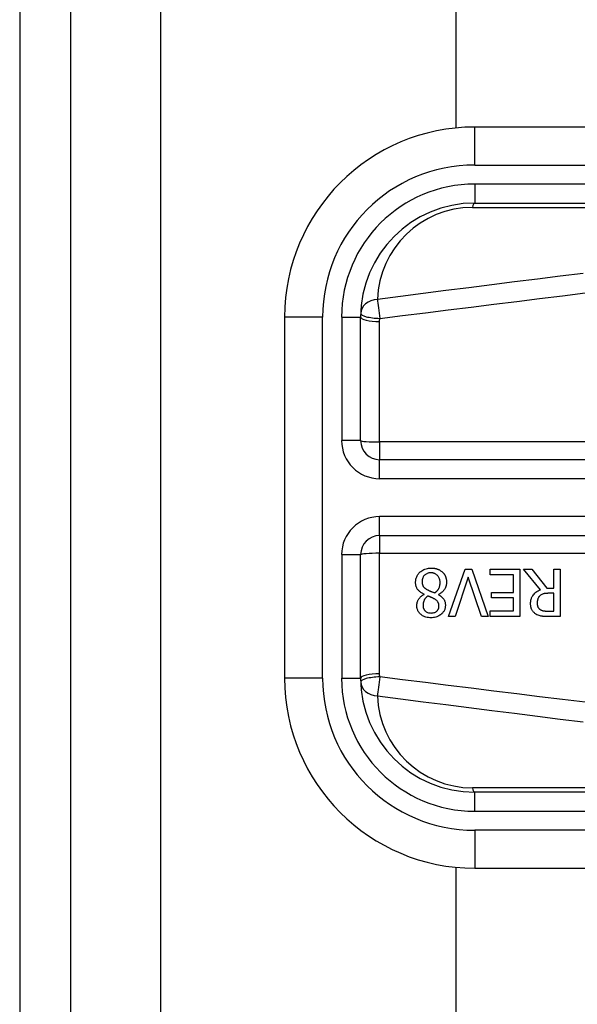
# Model space of a CAD drawing. Header units: inches. Extents: x 5.2 to 98, y 7.4 to 63.6.
# Tile 36 of 82: x 5.153 to 5.886, y 44.921 to 46.215. Entities that reach past the tile are written whole.
import ezdxf

# ---------------------------------------------------------------- set-up
doc = ezdxf.new("R2010")
doc.units = ezdxf.units.IN
doc.header["$LTSCALE"] = 6.250991
doc.header["$MEASUREMENT"] = 0
doc.layers.add('Visible Edges(ANSI)', color=7, linetype='Continuous', lineweight=25)
doc.layers.add('Visible Tangent Edges(ANSI)', color=7, linetype='Continuous', lineweight=25)

msp = doc.modelspace()

# ---------------------------------------------------------------- linework, layer by layer
at = {"layer": 'Visible Edges(ANSI)'}
for p, q in [((5.1531, 50.7954), (5.1531, 20.9583)), ((5.2204, 20.9583), (5.2204, 50.7954)), ((5.7267, 46.073), (5.7267, 49.942)), ((6.5748, 46.0742), (5.7511, 46.0742)), ((5.7511, 45.9743), (6.5748, 45.9743)), ((5.5013, 45.8244), (5.5013, 45.3498)), ((5.6012, 45.662), (5.6012, 45.8244)), ((6.4536, 45.637), (5.6262, 45.637)), ((5.6262, 45.5372), (6.4536, 45.5372)), ((5.6012, 45.3498), (5.6012, 45.5122)), ((5.7169, 45.4307), (5.7384, 45.4931)), ((5.7384, 45.4931), (5.7473, 45.4931)), ((5.7473, 45.4931), (5.7689, 45.4307)), ((5.7713, 45.4858), (5.7713, 45.4931)), ((5.7713, 45.4931), (5.8104, 45.4931)), ((5.8104, 45.4931), (5.8104, 45.4307)), ((5.8375, 45.466), (5.8153, 45.4931)), ((5.8153, 45.4931), (5.8261, 45.4931)), ((5.8261, 45.4931), (5.8458, 45.4683)), ((5.8553, 45.4931), (5.8636, 45.4931)), ((5.8553, 45.4683), (5.8553, 45.4931)), ((5.8636, 45.4931), (5.8636, 45.4307)), ((5.7426, 45.4826), (5.7253, 45.4307)), ((5.7599, 45.4307), (5.7426, 45.4826)), ((5.8021, 45.4858), (5.7713, 45.4858)), ((5.8021, 45.4626), (5.8021, 45.4858)), ((5.8458, 45.4683), (5.8553, 45.4683)), ((5.6845, 45.4599), (5.6845, 45.4601)), ((5.7036, 45.4598), (5.7036, 45.4595)), ((5.7734, 45.4552), (5.7734, 45.4626)), ((5.7734, 45.4626), (5.8021, 45.4626)), ((5.8021, 45.4552), (5.7734, 45.4552)), ((5.8021, 45.4381), (5.8021, 45.4552)), ((5.8553, 45.4614), (5.8481, 45.4614)), ((5.8553, 45.4379), (5.8553, 45.4614)), ((5.7713, 45.4381), (5.8021, 45.4381)), ((5.7713, 45.4307), (5.7713, 45.4381)), ((5.8471, 45.4379), (5.8553, 45.4379)), ((5.7253, 45.4307), (5.7169, 45.4307)), ((5.7689, 45.4307), (5.7599, 45.4307)), ((5.8104, 45.4307), (5.7713, 45.4307)), ((5.8636, 45.4307), (5.8476, 45.4307)), ((6.5748, 45.1999), (5.7511, 45.1999)), ((5.7267, 26.6525), (5.7267, 45.1012)), ((5.7511, 45.1), (6.5748, 45.1))]:
    msp.add_line(p, q, dxfattribs=at)
at = {"layer": 'Visible Edges(ANSI)', "flags": 128}
for points in [[(5.6734, 45.4757), (5.6735, 45.4768), (5.6736, 45.4779), (5.6737, 45.479), (5.6739, 45.4801), (5.6742, 45.4811), (5.6745, 45.4821), (5.6749, 45.4832), (5.6754, 45.4842), (5.6759, 45.4851), (5.6765, 45.486), (5.6772, 45.4869), (5.6779, 45.4877), (5.6786, 45.4885), (5.6795, 45.4894), (5.6805, 45.4902), (5.6816, 45.491), (5.6828, 45.4918), (5.6842, 45.4925), (5.6857, 45.4932), (5.6873, 45.4937), (5.6889, 45.4941), (5.6905, 45.4944), (5.6921, 45.4945), (5.6938, 45.4946)], [(5.6938, 45.4946), (5.6944, 45.4946), (5.6949, 45.4945), (5.6955, 45.4945), (5.696, 45.4945), (5.6966, 45.4944), (5.6971, 45.4944), (5.6977, 45.4943), (5.6982, 45.4942), (5.6988, 45.4941), (5.6993, 45.494), (5.6999, 45.4939), (5.7004, 45.4938), (5.7009, 45.4936), (5.7015, 45.4934), (5.702, 45.4933), (5.7025, 45.4931), (5.7032, 45.4928), (5.7039, 45.4925), (5.7047, 45.4921), (5.7055, 45.4917), (5.7064, 45.4911), (5.7072, 45.4905), (5.708, 45.4899), (5.7088, 45.4892)], [(5.7088, 45.4892), (5.7091, 45.4888), (5.7095, 45.4884), (5.7099, 45.4881), (5.7102, 45.4877), (5.7105, 45.4872), (5.7108, 45.4868), (5.7111, 45.4864), (5.7114, 45.486), (5.7117, 45.4855), (5.7119, 45.4851), (5.7122, 45.4846), (5.7124, 45.4841), (5.7126, 45.4837), (5.7128, 45.4831), (5.713, 45.4826), (5.7132, 45.4819), (5.7134, 45.4813), (5.7136, 45.4806), (5.7138, 45.4798), (5.7139, 45.479), (5.714, 45.4782), (5.7141, 45.4775), (5.7141, 45.4767), (5.7141, 45.4759)], [(5.6937, 45.4883), (5.6927, 45.4883), (5.6917, 45.4882), (5.6907, 45.4881), (5.6898, 45.4878), (5.6888, 45.4875), (5.688, 45.4871), (5.6872, 45.4867), (5.6865, 45.4862), (5.6859, 45.4857), (5.6853, 45.4852), (5.6848, 45.4848), (5.6844, 45.4842), (5.684, 45.4837), (5.6836, 45.4831), (5.6833, 45.4825), (5.683, 45.4819), (5.6828, 45.4813), (5.6826, 45.4806), (5.6824, 45.4799), (5.6823, 45.4793), (5.6822, 45.4786), (5.6821, 45.4779), (5.6821, 45.4772), (5.6821, 45.4765)], [(5.6821, 45.4765), (5.6821, 45.4759), (5.6821, 45.4752), (5.6822, 45.4745), (5.6823, 45.4738), (5.6824, 45.4732), (5.6826, 45.4725), (5.6828, 45.4719), (5.6831, 45.4713), (5.6833, 45.4708), (5.6836, 45.4703), (5.6839, 45.4699), (5.6843, 45.4695), (5.6846, 45.4692), (5.6849, 45.4688), (5.6853, 45.4685), (5.6857, 45.4682), (5.6861, 45.4679), (5.6866, 45.4675), (5.687, 45.4672), (5.6875, 45.4669), (5.6879, 45.4666), (5.6884, 45.4664), (5.6889, 45.4661), (5.6894, 45.4658)], [(5.7057, 45.4753), (5.7057, 45.4763), (5.7056, 45.4773), (5.7054, 45.4783), (5.7052, 45.4792), (5.7049, 45.4802), (5.7046, 45.4811), (5.7042, 45.482), (5.7037, 45.4828), (5.7032, 45.4835), (5.7027, 45.4842), (5.7022, 45.4847), (5.7017, 45.4853), (5.7011, 45.4857), (5.7005, 45.4862), (5.6999, 45.4866), (5.6993, 45.487), (5.6987, 45.4873), (5.698, 45.4876), (5.6973, 45.4878), (5.6966, 45.488), (5.6959, 45.4882), (5.6952, 45.4883), (5.6944, 45.4883), (5.6937, 45.4883)], [(5.6845, 45.4601), (5.6836, 45.4606), (5.6828, 45.461), (5.6819, 45.4615), (5.6811, 45.462), (5.6803, 45.4626), (5.6795, 45.4632), (5.6787, 45.4638), (5.678, 45.4644), (5.6773, 45.4651), (5.6767, 45.4658), (5.6761, 45.4665), (5.6756, 45.4672), (5.6752, 45.4679), (5.6749, 45.4686), (5.6746, 45.4693), (5.6743, 45.4699), (5.6741, 45.4706), (5.6739, 45.4714), (5.6738, 45.4721), (5.6736, 45.4728), (5.6736, 45.4735), (5.6735, 45.4743), (5.6735, 45.475), (5.6734, 45.4757)], [(5.6894, 45.4658), (5.6896, 45.4657), (5.6898, 45.4656), (5.69, 45.4655), (5.6902, 45.4654), (5.6904, 45.4653), (5.6907, 45.4652), (5.6909, 45.465), (5.6912, 45.4649), (5.6915, 45.4648), (5.6918, 45.4647), (5.6921, 45.4645), (5.6924, 45.4644), (5.6928, 45.4643), (5.6931, 45.4641), (5.6935, 45.4639), (5.694, 45.4638), (5.6944, 45.4636), (5.6949, 45.4634), (5.6954, 45.4632), (5.696, 45.463), (5.6966, 45.4627), (5.6972, 45.4625), (5.6979, 45.4622), (5.6986, 45.4619)], [(5.6986, 45.4619), (5.699, 45.4622), (5.6994, 45.4625), (5.6999, 45.4629), (5.7003, 45.4632), (5.7007, 45.4636), (5.7011, 45.464), (5.7015, 45.4643), (5.7018, 45.4647), (5.7022, 45.4651), (5.7025, 45.4656), (5.7028, 45.466), (5.7032, 45.4664), (5.7035, 45.4669), (5.7038, 45.4675), (5.7041, 45.4681), (5.7044, 45.4687), (5.7047, 45.4694), (5.705, 45.4702), (5.7052, 45.471), (5.7054, 45.4719), (5.7055, 45.4727), (5.7056, 45.4736), (5.7057, 45.4744), (5.7057, 45.4753)], [(5.7141, 45.4759), (5.7141, 45.4752), (5.7141, 45.4745), (5.714, 45.4739), (5.7139, 45.4732), (5.7138, 45.4725), (5.7137, 45.4719), (5.7135, 45.4712), (5.7133, 45.4706), (5.7131, 45.4699), (5.7129, 45.4693), (5.7126, 45.4687), (5.7122, 45.468), (5.7119, 45.4673), (5.7114, 45.4665), (5.7109, 45.4658), (5.7103, 45.465), (5.7096, 45.4642), (5.7089, 45.4635), (5.7081, 45.4627), (5.7073, 45.4621), (5.7064, 45.4614), (5.7055, 45.4608), (5.7045, 45.4603), (5.7036, 45.4598)], [(5.8246, 45.4476), (5.8246, 45.4483), (5.8246, 45.4489), (5.8246, 45.4495), (5.8247, 45.4501), (5.8248, 45.4507), (5.8249, 45.4514), (5.825, 45.452), (5.8251, 45.4526), (5.8252, 45.4532), (5.8254, 45.4538), (5.8256, 45.4544), (5.8258, 45.4549), (5.826, 45.4555), (5.8263, 45.4562), (5.8268, 45.4571), (5.8274, 45.4581), (5.8282, 45.4592), (5.8291, 45.4604), (5.8303, 45.4616), (5.8316, 45.4627), (5.833, 45.4637), (5.8344, 45.4646), (5.836, 45.4653), (5.8375, 45.466)], [(5.675, 45.4452), (5.675, 45.4457), (5.6751, 45.4463), (5.6751, 45.4469), (5.6752, 45.4474), (5.6753, 45.448), (5.6754, 45.4485), (5.6756, 45.4491), (5.6757, 45.4496), (5.6759, 45.4502), (5.6761, 45.4507), (5.6763, 45.4513), (5.6766, 45.4519), (5.677, 45.4526), (5.6774, 45.4533), (5.6778, 45.454), (5.6784, 45.4548), (5.679, 45.4556), (5.6796, 45.4563), (5.6804, 45.457), (5.6811, 45.4577), (5.6819, 45.4583), (5.6828, 45.4589), (5.6836, 45.4594), (5.6845, 45.4599)], [(5.6894, 45.4578), (5.6892, 45.4575), (5.6889, 45.4573), (5.6886, 45.4571), (5.6883, 45.4568), (5.688, 45.4566), (5.6878, 45.4564), (5.6875, 45.4561), (5.6872, 45.4558), (5.687, 45.4556), (5.6867, 45.4553), (5.6865, 45.455), (5.6862, 45.4547), (5.686, 45.4545), (5.6858, 45.4542), (5.6856, 45.4539), (5.6854, 45.4536), (5.6852, 45.4533), (5.6849, 45.4528), (5.6845, 45.452), (5.6841, 45.451), (5.6837, 45.4498), (5.6834, 45.4483), (5.6833, 45.4468), (5.6832, 45.4453)], [(5.6982, 45.4539), (5.6981, 45.454), (5.6979, 45.4541), (5.6976, 45.4542), (5.6974, 45.4543), (5.6971, 45.4545), (5.6968, 45.4546), (5.6965, 45.4548), (5.6962, 45.4549), (5.6958, 45.4551), (5.6955, 45.4553), (5.6951, 45.4555), (5.6947, 45.4557), (5.6943, 45.4558), (5.6939, 45.456), (5.6934, 45.4562), (5.693, 45.4564), (5.6926, 45.4566), (5.6921, 45.4568), (5.6917, 45.457), (5.6912, 45.4571), (5.6908, 45.4573), (5.6903, 45.4575), (5.6899, 45.4576), (5.6894, 45.4578)], [(5.7042, 45.4448), (5.7042, 45.4451), (5.7042, 45.4454), (5.7042, 45.4458), (5.7041, 45.4461), (5.7041, 45.4464), (5.704, 45.4467), (5.704, 45.4471), (5.7039, 45.4474), (5.7038, 45.4477), (5.7037, 45.448), (5.7036, 45.4483), (5.7035, 45.4486), (5.7033, 45.449), (5.7031, 45.4494), (5.7028, 45.4498), (5.7025, 45.4503), (5.7021, 45.4508), (5.7017, 45.4513), (5.7012, 45.4518), (5.7006, 45.4523), (5.7, 45.4527), (5.6995, 45.4531), (5.6989, 45.4535), (5.6982, 45.4539)], [(5.7036, 45.4595), (5.7041, 45.4592), (5.7046, 45.4589), (5.7051, 45.4586), (5.7056, 45.4582), (5.7061, 45.4579), (5.7066, 45.4575), (5.7071, 45.4571), (5.7076, 45.4567), (5.7081, 45.4563), (5.7085, 45.4559), (5.7089, 45.4554), (5.7094, 45.455), (5.7098, 45.4545), (5.7101, 45.454), (5.7105, 45.4535), (5.7109, 45.4529), (5.7113, 45.4522), (5.7116, 45.4514), (5.7119, 45.4505), (5.7122, 45.4496), (5.7124, 45.4486), (5.7125, 45.4477), (5.7126, 45.4467), (5.7126, 45.4457)], [(5.8368, 45.4581), (5.8365, 45.4578), (5.8362, 45.4576), (5.836, 45.4573), (5.8357, 45.4569), (5.8355, 45.4566), (5.8352, 45.4563), (5.835, 45.456), (5.8348, 45.4556), (5.8347, 45.4553), (5.8345, 45.4549), (5.8343, 45.4546), (5.8342, 45.4542), (5.834, 45.4538), (5.8339, 45.4533), (5.8338, 45.4529), (5.8336, 45.4524), (5.8335, 45.4519), (5.8335, 45.4514), (5.8334, 45.4509), (5.8333, 45.4504), (5.8333, 45.4499), (5.8333, 45.4493), (5.8332, 45.4488), (5.8332, 45.4483)], [(5.8481, 45.4614), (5.8477, 45.4614), (5.8473, 45.4614), (5.847, 45.4613), (5.8466, 45.4613), (5.8462, 45.4613), (5.8459, 45.4613), (5.8455, 45.4613), (5.8451, 45.4612), (5.8448, 45.4612), (5.8444, 45.4612), (5.8441, 45.4611), (5.8437, 45.4611), (5.8433, 45.461), (5.843, 45.461), (5.8426, 45.4609), (5.8423, 45.4609), (5.8419, 45.4608), (5.8415, 45.4607), (5.841, 45.4606), (5.8403, 45.4603), (5.8394, 45.46), (5.8385, 45.4595), (5.8376, 45.4588), (5.8368, 45.4581)], [(5.6938, 45.4293), (5.6921, 45.4293), (5.6904, 45.4295), (5.6888, 45.4297), (5.6871, 45.4301), (5.6855, 45.4306), (5.684, 45.4312), (5.6827, 45.4319), (5.6815, 45.4326), (5.6806, 45.4334), (5.6798, 45.4341), (5.6791, 45.4347), (5.6785, 45.4353), (5.678, 45.436), (5.6775, 45.4367), (5.677, 45.4375), (5.6766, 45.4383), (5.6762, 45.4391), (5.6759, 45.4399), (5.6756, 45.4408), (5.6754, 45.4416), (5.6752, 45.4425), (5.6751, 45.4434), (5.675, 45.4443), (5.675, 45.4452)], [(5.6832, 45.4453), (5.6832, 45.4448), (5.6833, 45.4443), (5.6833, 45.4438), (5.6834, 45.4433), (5.6835, 45.4428), (5.6836, 45.4423), (5.6838, 45.4418), (5.6839, 45.4414), (5.6841, 45.4409), (5.6844, 45.4405), (5.6846, 45.44), (5.6849, 45.4396), (5.6852, 45.4392), (5.6855, 45.4388), (5.6858, 45.4385), (5.6862, 45.4381), (5.6867, 45.4376), (5.6874, 45.4371), (5.6882, 45.4366), (5.6893, 45.4362), (5.6904, 45.4358), (5.6915, 45.4356), (5.6927, 45.4355), (5.6938, 45.4354)], [(5.7126, 45.4457), (5.7126, 45.4448), (5.7125, 45.4438), (5.7124, 45.4429), (5.7122, 45.442), (5.712, 45.4411), (5.7117, 45.4402), (5.7113, 45.4393), (5.7109, 45.4385), (5.7104, 45.4376), (5.7099, 45.4369), (5.7093, 45.4361), (5.7087, 45.4354), (5.7081, 45.4347), (5.7073, 45.434), (5.7064, 45.4332), (5.7054, 45.4325), (5.7042, 45.4318), (5.7029, 45.4311), (5.7015, 45.4305), (5.7, 45.43), (5.6985, 45.4297), (5.6969, 45.4295), (5.6954, 45.4293), (5.6938, 45.4293)], [(5.6938, 45.4354), (5.6948, 45.4355), (5.6958, 45.4356), (5.6967, 45.4357), (5.6977, 45.436), (5.6986, 45.4363), (5.6994, 45.4367), (5.7001, 45.4371), (5.7008, 45.4375), (5.7013, 45.4379), (5.7017, 45.4383), (5.7021, 45.4387), (5.7024, 45.4391), (5.7027, 45.4395), (5.703, 45.4399), (5.7032, 45.4403), (5.7034, 45.4408), (5.7036, 45.4413), (5.7038, 45.4417), (5.7039, 45.4422), (5.704, 45.4427), (5.7041, 45.4432), (5.7042, 45.4437), (5.7042, 45.4442), (5.7042, 45.4448)], [(5.8317, 45.434), (5.831, 45.4344), (5.8303, 45.4349), (5.8297, 45.4355), (5.8291, 45.436), (5.8285, 45.4366), (5.828, 45.4372), (5.8275, 45.4378), (5.827, 45.4385), (5.8266, 45.4392), (5.8263, 45.4398), (5.826, 45.4404), (5.8257, 45.441), (5.8255, 45.4416), (5.8253, 45.4422), (5.8252, 45.4427), (5.825, 45.4432), (5.8249, 45.4438), (5.8248, 45.4443), (5.8247, 45.4449), (5.8247, 45.4454), (5.8246, 45.446), (5.8246, 45.4465), (5.8246, 45.4471), (5.8246, 45.4476)], [(5.8332, 45.4483), (5.8332, 45.448), (5.8332, 45.4476), (5.8333, 45.4473), (5.8333, 45.4469), (5.8333, 45.4466), (5.8334, 45.4462), (5.8334, 45.4459), (5.8335, 45.4456), (5.8336, 45.4452), (5.8337, 45.4449), (5.8338, 45.4446), (5.8339, 45.4442), (5.834, 45.4439), (5.8341, 45.4436), (5.8343, 45.4432), (5.8345, 45.4429), (5.8347, 45.4425), (5.835, 45.4421), (5.8353, 45.4417), (5.8356, 45.4413), (5.836, 45.441), (5.8364, 45.4406), (5.8368, 45.4403), (5.8372, 45.44)], [(5.8372, 45.44), (5.8376, 45.4398), (5.8379, 45.4395), (5.8383, 45.4393), (5.8387, 45.4392), (5.8391, 45.439), (5.8396, 45.4388), (5.84, 45.4387), (5.8404, 45.4386), (5.8408, 45.4385), (5.8413, 45.4384), (5.8417, 45.4383), (5.8422, 45.4382), (5.8426, 45.4381), (5.8431, 45.4381), (5.8436, 45.438), (5.844, 45.438), (5.8445, 45.438), (5.8449, 45.4379), (5.8453, 45.4379), (5.8457, 45.4379), (5.8461, 45.4379), (5.8465, 45.4379), (5.8468, 45.4379), (5.8471, 45.4379)], [(5.8476, 45.4307), (5.8471, 45.4307), (5.8466, 45.4307), (5.8461, 45.4307), (5.8456, 45.4307), (5.8451, 45.4307), (5.8446, 45.4307), (5.8441, 45.4308), (5.8436, 45.4308), (5.8431, 45.4308), (5.8426, 45.4308), (5.8421, 45.4309), (5.8416, 45.4309), (5.8411, 45.431), (5.8406, 45.431), (5.8401, 45.4311), (5.8396, 45.4311), (5.8391, 45.4312), (5.8386, 45.4313), (5.838, 45.4314), (5.837, 45.4316), (5.8358, 45.432), (5.8344, 45.4325), (5.833, 45.4332), (5.8317, 45.434)]]:
    msp.add_lwpolyline(points, dxfattribs=at)
at = {"layer": 'Visible Edges(ANSI)'}
for centre, radius, start, end in [((5.7511, 45.8244), 0.2498, 90, 180), ((5.7511, 45.8244), 0.1499, 90, 180), ((5.6262, 45.662), 0.025, 180, 270), ((5.6262, 45.5122), 0.025, 90, 180), ((5.7511, 45.3498), 0.2498, 180, 270), ((5.7511, 45.3498), 0.1499, 180, 270)]:
    msp.add_arc(centre, radius, start, end, dxfattribs=at)
at = {"layer": 'Visible Tangent Edges(ANSI)'}
for p, q in [((5.3384, 20.9583), (5.3384, 50.7954)), ((5.7511, 46.0243), (5.7511, 46.0742)), ((5.7511, 46.0243), (6.5748, 46.0243)), ((5.7511, 45.9993), (5.7511, 45.9743)), ((6.5748, 45.9993), (5.7511, 45.9993)), ((5.7482, 45.9685), (6.4451, 45.9685)), ((5.5513, 45.8244), (5.5013, 45.8244)), ((5.5513, 45.3498), (5.5513, 45.8244)), ((5.5763, 45.8244), (5.6012, 45.8244)), ((5.5763, 45.8244), (5.5763, 45.662)), ((5.6262, 45.6603), (5.6262, 45.8187)), ((5.6012, 45.662), (5.5763, 45.662)), ((6.4536, 45.6603), (5.6262, 45.6603)), ((5.6262, 45.6603), (5.6262, 45.637)), ((5.6262, 45.6121), (5.6262, 45.637)), ((5.6262, 45.6121), (6.4536, 45.6121)), ((5.6262, 45.5372), (5.6262, 45.5621)), ((6.4536, 45.5621), (5.6262, 45.5621)), ((5.6262, 45.5372), (5.6262, 45.5139)), ((5.5763, 45.5122), (5.6012, 45.5122)), ((5.5763, 45.5122), (5.5763, 45.3498)), ((5.6262, 45.3555), (5.6262, 45.5139)), ((5.6262, 45.5139), (6.4536, 45.5139)), ((5.5513, 45.3498), (5.5013, 45.3498)), ((5.5763, 45.3498), (5.6012, 45.3498)), ((6.4451, 45.2057), (5.7482, 45.2057)), ((5.7511, 45.1749), (5.7511, 45.1999)), ((5.7511, 45.1749), (6.5748, 45.1749)), ((6.5748, 45.1499), (5.7511, 45.1499)), ((5.7511, 45.1499), (5.7511, 45.1))]:
    msp.add_line(p, q, dxfattribs=at)
at = {"layer": 'Visible Tangent Edges(ANSI)', "flags": 128}
for points in [[(5.8936, 45.8819), (5.8635, 45.8782), (5.8335, 45.8744), (5.8035, 45.8706), (5.7735, 45.8668), (5.7434, 45.863), (5.7134, 45.8592), (5.6834, 45.8553), (5.6534, 45.8515), (5.6233, 45.8476)], [(5.6263, 45.8227), (5.6563, 45.8264), (5.6863, 45.8302), (5.7164, 45.8339), (5.7464, 45.8376), (5.7764, 45.8413), (5.8064, 45.845), (5.8365, 45.8487), (5.8665, 45.8524), (5.8965, 45.8561)], [(5.6262, 45.8187), (5.6262, 45.8189), (5.6262, 45.819), (5.6262, 45.8192), (5.6262, 45.8194), (5.6262, 45.8195), (5.6262, 45.8197), (5.6262, 45.8199), (5.6262, 45.82), (5.6262, 45.8202), (5.6262, 45.8204), (5.6262, 45.8205), (5.6262, 45.8207), (5.6262, 45.8209), (5.6263, 45.821), (5.6263, 45.8212), (5.6263, 45.8214), (5.6263, 45.8215), (5.6263, 45.8217), (5.6263, 45.8219), (5.6263, 45.822), (5.6263, 45.8222), (5.6263, 45.8223), (5.6263, 45.8225), (5.6263, 45.8227)], [(5.6263, 45.3515), (5.6263, 45.3517), (5.6263, 45.3519), (5.6263, 45.352), (5.6263, 45.3522), (5.6263, 45.3523), (5.6263, 45.3525), (5.6263, 45.3527), (5.6263, 45.3528), (5.6263, 45.353), (5.6263, 45.3532), (5.6262, 45.3533), (5.6262, 45.3535), (5.6262, 45.3537), (5.6262, 45.3538), (5.6262, 45.354), (5.6262, 45.3542), (5.6262, 45.3543), (5.6262, 45.3545), (5.6262, 45.3547), (5.6262, 45.3548), (5.6262, 45.355), (5.6262, 45.3552), (5.6262, 45.3553), (5.6262, 45.3555)], [(5.8965, 45.3181), (5.8665, 45.3218), (5.8365, 45.3255), (5.8064, 45.3292), (5.7764, 45.3329), (5.7464, 45.3366), (5.7164, 45.3403), (5.6863, 45.344), (5.6563, 45.3478), (5.6263, 45.3515)], [(5.6233, 45.3266), (5.6534, 45.3227), (5.6834, 45.3189), (5.7134, 45.315), (5.7434, 45.3112), (5.7735, 45.3074), (5.8035, 45.3036), (5.8335, 45.2998), (5.8635, 45.296), (5.8936, 45.2923)]]:
    msp.add_lwpolyline(points, dxfattribs=at)
at = {"layer": 'Visible Tangent Edges(ANSI)'}
for centre, radius, start, end in [((5.7511, 45.8244), 0.1999, 90, 180), ((5.7511, 45.8244), 0.1749, 90, 180), ((5.7482, 45.8436), 0.1249, 90, 178.1337), ((5.6262, 45.662), 0.05, 180, 270), ((5.6262, 45.5122), 0.05, 90, 180), ((5.7511, 45.3498), 0.1999, 180, 270), ((5.7511, 45.3498), 0.1749, 180, 270), ((5.7482, 45.3306), 0.1249, 181.8663, 270)]:
    msp.add_arc(centre, radius, start, end, dxfattribs=at)
for centre, major_axis, ratio, start_param, end_param in [((5.7511, 45.9493), (0, 0.025), 0.183721, 0, 0.697296), ((5.6263, 45.8285), (-0.025, 0.0008), 0.770235, 4.855758, 6.283185), ((5.6263, 45.8285), (-0.0032, 0.0248), 0.030516, 0.6835, 1.803862), ((5.6263, 45.8285), (-0.025, 0.0008), 0.232745, 0, 1.57838), ((5.6262, 45.8244), (-0.025, 0), 0.228742, 0, 1.570796), ((5.6262, 45.662), (-0.025, 0), 0.07065, 0, 1.570796), ((5.6262, 45.5122), (-0.025, 0), 0.07065, 4.712389, 6.283185), ((5.6262, 45.3498), (-0.025, 0), 0.228742, 4.712389, 6.283185), ((5.6263, 45.3457), (-0.025, -0.0008), 0.232745, 4.704805, 6.283185), ((5.6263, 45.3457), (0.0032, 0.0248), 0.030516, 1.33773, 2.458093), ((5.6263, 45.3457), (-0.025, -0.0008), 0.770235, 0, 1.427427), ((5.7511, 45.2249), (0, -0.025), 0.183721, 5.58589, 6.283185)]:
    msp.add_ellipse(centre, major_axis=major_axis, ratio=ratio, start_param=start_param, end_param=end_param, dxfattribs=at)

doc.saveas('drawing.dxf')
